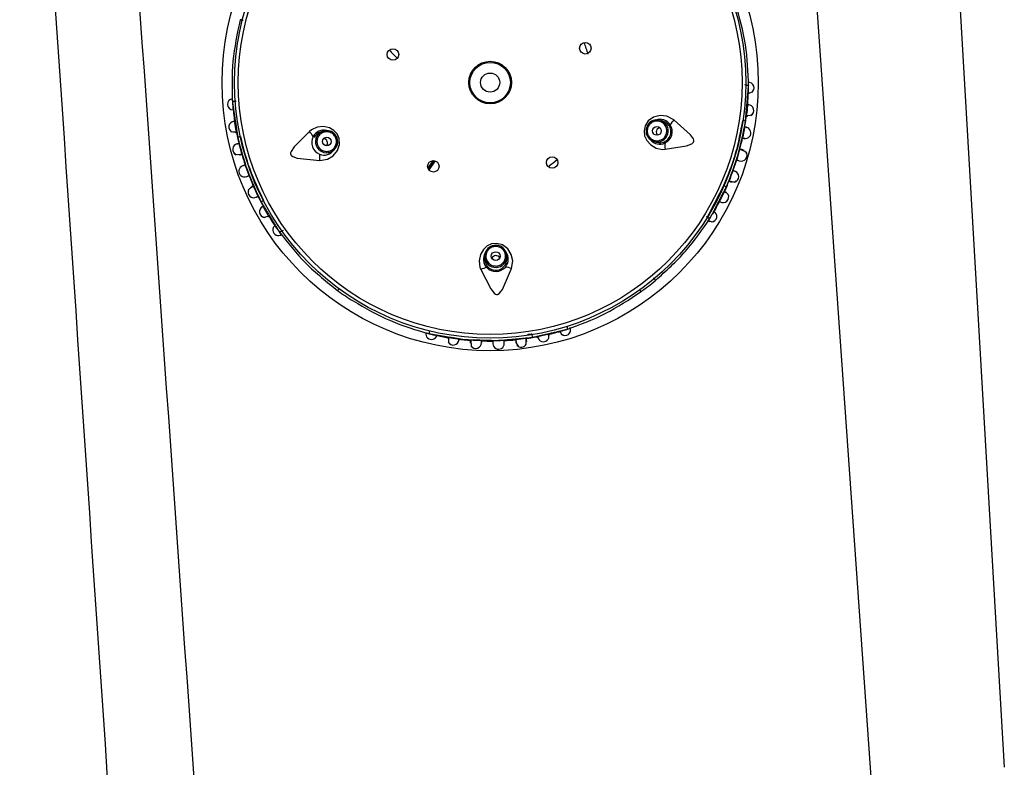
# Model space of a CAD drawing. Header units: millimetres. Extents: x 4904.09 to 4905.21, y 4759.5 to 4761.8.
# Tile 18 of 54: x 4904.51 to 4904.62, y 4760.47 to 4760.55. Entities that reach past the tile are written whole.
import ezdxf

# ---------------------------------------------------------------- set-up
doc = ezdxf.new("R2010")
doc.units = ezdxf.units.MM
doc.layers.add('SANINDUSA', color=3, linetype='Continuous')

msp = doc.modelspace()

# ---------------------------------------------------------------- linework, layer by layer
at = {"layer": 'SANINDUSA'}
for p, q in [((4904.58996986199, 4760.545829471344), (4904.590081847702, 4760.545797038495)), ((4904.590398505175, 4760.54486154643), (4904.590527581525, 4760.544857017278)), ((4904.532594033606, 4760.543942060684), (4904.532703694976, 4760.543981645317)), ((4904.580731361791, 4760.541728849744), (4904.580461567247, 4760.541806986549)), ((4904.54245153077, 4760.54058050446), (4904.542187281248, 4760.540485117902)), ((4904.542913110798, 4760.540653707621), (4904.54245153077, 4760.54058050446)), ((4904.579349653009, 4760.539617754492), (4904.579766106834, 4760.539405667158)), ((4904.579766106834, 4760.539405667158), (4904.580035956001, 4760.539327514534)), ((4904.543036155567, 4760.538133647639), (4904.5433003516, 4760.538229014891)), ((4904.589569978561, 4760.538469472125), (4904.589427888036, 4760.538537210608)), ((4904.589887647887, 4760.538420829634), (4904.589628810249, 4760.538489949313)), ((4904.554878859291, 4760.537266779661), (4904.554280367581, 4760.536447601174)), ((4904.554985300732, 4760.537256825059), (4904.554319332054, 4760.536345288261)), ((4904.555111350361, 4760.537229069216), (4904.554386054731, 4760.536236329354)), ((4904.588464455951, 4760.534887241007), (4904.588567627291, 4760.534845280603)), ((4904.534395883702, 4760.534272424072), (4904.534294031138, 4760.534227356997)), ((4904.587918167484, 4760.533670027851), (4904.587717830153, 4760.533763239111)), ((4904.587641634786, 4760.533653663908), (4904.58722320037, 4760.532801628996)), ((4904.536287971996, 4760.531151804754), (4904.535816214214, 4760.531974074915)), ((4904.585776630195, 4760.530885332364), (4904.585653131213, 4760.530924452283)), ((4904.585903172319, 4760.530472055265), (4904.586012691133, 4760.530403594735)), ((4904.537972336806, 4760.529385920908), (4904.537851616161, 4760.5293389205)), ((4904.560755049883, 4760.526899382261), (4904.56068203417, 4760.526437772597)), ((4904.56068203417, 4760.526437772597), (4904.560691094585, 4760.526156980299)), ((4904.563189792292, 4760.52623766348), (4904.56318073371, 4760.52651839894)), ((4904.54415147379, 4760.522613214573), (4904.544297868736, 4760.522813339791)), ((4904.578295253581, 4760.522502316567), (4904.578150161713, 4760.522703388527)), ((4904.556585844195, 4760.517323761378), (4904.556548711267, 4760.517362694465)), ((4904.565426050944, 4760.516870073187), (4904.565358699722, 4760.517346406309)), ((4904.567744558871, 4760.517662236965), (4904.566814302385, 4760.517467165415)), ((4904.569156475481, 4760.518011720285), (4904.569192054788, 4760.517887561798)), ((4904.55907269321, 4760.516768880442), (4904.559064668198, 4760.516657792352))]:
    msp.add_line(p, q, dxfattribs=at)
at = {"layer": 'SANINDUSA', "flags": 128}
for points in [[(4904.612358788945, 4760.586818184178), (4904.61409286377, 4760.556867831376), (4904.616651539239, 4760.512890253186), (4904.61922517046, 4760.468918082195)], [(4904.604263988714, 4760.467270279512), (4904.600093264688, 4760.526492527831), (4904.59801508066, 4760.556131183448), (4904.595942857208, 4760.585771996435)], [(4904.590362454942, 4760.54489273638), (4904.590392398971, 4760.544894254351), (4904.59067969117, 4760.544940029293), (4904.590855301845, 4760.545016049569), (4904.590891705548, 4760.545123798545)], [(4904.581976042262, 4760.541867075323), (4904.581187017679, 4760.54227054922), (4904.580440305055, 4760.542341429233), (4904.579716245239, 4760.542152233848), (4904.579120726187, 4760.541731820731), (4904.578752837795, 4760.541169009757), (4904.578635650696, 4760.540602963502), (4904.578701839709, 4760.540066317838), (4904.578943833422, 4760.539524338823), (4904.579384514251, 4760.539026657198), (4904.580002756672, 4760.538669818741), (4904.580729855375, 4760.538531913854), (4904.581014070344, 4760.538545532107)], [(4904.580461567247, 4760.541806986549), (4904.579976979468, 4760.541848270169), (4904.579840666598, 4760.541825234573)], [(4904.580462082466, 4760.541806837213), (4904.580099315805, 4760.541854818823), (4904.579842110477, 4760.541815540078)], [(4904.581014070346, 4760.538545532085), (4904.583428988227, 4760.538932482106), (4904.584003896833, 4760.539151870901), (4904.584136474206, 4760.539252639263), (4904.584211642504, 4760.539352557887), (4904.584244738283, 4760.539453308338), (4904.584244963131, 4760.539558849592), (4904.584191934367, 4760.539730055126), (4904.583883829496, 4760.540168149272), (4904.581976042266, 4760.54186707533)], [(4904.590176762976, 4760.542358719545), (4904.590247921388, 4760.542355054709), (4904.590589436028, 4760.542370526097), (4904.590788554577, 4760.54243110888), (4904.590817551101, 4760.542540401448)], [(4904.532064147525, 4760.54065211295), (4904.532098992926, 4760.54054262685), (4904.532302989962, 4760.540493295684), (4904.532649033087, 4760.540499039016), (4904.532722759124, 4760.54050749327)], [(4904.540936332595, 4760.540542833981), (4904.539210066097, 4760.538810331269), (4904.538873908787, 4760.538294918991), (4904.538825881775, 4760.53813546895), (4904.538823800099, 4760.53801045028), (4904.538856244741, 4760.537909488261), (4904.538918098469, 4760.537823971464), (4904.539061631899, 4760.537716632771), (4904.539568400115, 4760.537543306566), (4904.542110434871, 4760.537290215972)], [(4904.542110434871, 4760.537290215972), (4904.542985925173, 4760.537427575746), (4904.543631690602, 4760.537809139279), (4904.544106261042, 4760.538387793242), (4904.544340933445, 4760.539077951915), (4904.544307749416, 4760.539749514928), (4904.54406984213, 4760.540276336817), (4904.543700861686, 4760.540671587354), (4904.543186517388, 4760.540967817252), (4904.542537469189, 4760.541111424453), (4904.541827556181, 4760.541036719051), (4904.541158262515, 4760.540720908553), (4904.540936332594, 4760.540542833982)], [(4904.542912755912, 4760.540643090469), (4904.542779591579, 4760.540650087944), (4904.542452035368, 4760.540580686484)], [(4904.579356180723, 4760.539626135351), (4904.579459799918, 4760.539542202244), (4904.579765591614, 4760.539405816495)], [(4904.543299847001, 4760.538228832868), (4904.543621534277, 4760.538403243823), (4904.543806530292, 4760.538586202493)], [(4904.5433003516, 4760.538229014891), (4904.543716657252, 4760.538480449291), (4904.543813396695, 4760.538579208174)], [(4904.59016660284, 4760.538047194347), (4904.590189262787, 4760.53815474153), (4904.589986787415, 4760.538296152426), (4904.589589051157, 4760.538463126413), (4904.589569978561, 4760.538469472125)], [(4904.589789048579, 4760.538473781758), (4904.589876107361, 4760.538423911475), (4904.589845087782, 4760.538396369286)], [(4904.532537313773, 4760.538089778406), (4904.532574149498, 4760.537983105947), (4904.532801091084, 4760.537958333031), (4904.533190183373, 4760.538007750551), (4904.533312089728, 4760.53803403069)], [(4904.533086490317, 4760.537912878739), (4904.532981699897, 4760.53790939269), (4904.532991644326, 4760.537965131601)], [(4904.588238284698, 4760.535006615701), (4904.588354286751, 4760.534967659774), (4904.588731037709, 4760.534875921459), (4904.588957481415, 4760.534874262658), (4904.589006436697, 4760.534973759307)], [(4904.534638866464, 4760.534352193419), (4904.534530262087, 4760.534295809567), (4904.534202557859, 4760.534088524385), (4904.534044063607, 4760.533926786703), (4904.534081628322, 4760.533822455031)], [(4904.535675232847, 4760.530978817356), (4904.535745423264, 4760.530887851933), (4904.535953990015, 4760.530911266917), (4904.536277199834, 4760.531035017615), (4904.536343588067, 4760.53106817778)], [(4904.585776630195, 4760.530885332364), (4904.585823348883, 4760.530859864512), (4904.58588056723, 4760.530832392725), (4904.585934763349, 4760.530810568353), (4904.585984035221, 4760.530795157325), (4904.586026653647, 4760.530786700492), (4904.586061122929, 4760.530785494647), (4904.586086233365, 4760.530791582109), (4904.586101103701, 4760.530804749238)], [(4904.585887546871, 4760.530517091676), (4904.585914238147, 4760.530503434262), (4904.58618592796, 4760.530399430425), (4904.586376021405, 4760.530377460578), (4904.586461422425, 4760.530452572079)], [(4904.537851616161, 4760.5293389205), (4904.53780663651, 4760.52931049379), (4904.537751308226, 4760.529279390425), (4904.537698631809, 4760.529254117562), (4904.537650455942, 4760.529235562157), (4904.537608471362, 4760.529224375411), (4904.537574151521, 4760.529220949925), (4904.537548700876, 4760.529225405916), (4904.537533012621, 4760.529237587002)], [(4904.563705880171, 4760.525096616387), (4904.563845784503, 4760.52597170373), (4904.563682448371, 4760.526703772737), (4904.563278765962, 4760.527333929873), (4904.562694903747, 4760.527770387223), (4904.562045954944, 4760.527946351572), (4904.561471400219, 4760.527882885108), (4904.560981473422, 4760.527654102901), (4904.560540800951, 4760.527256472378), (4904.560203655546, 4760.526683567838), (4904.560055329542, 4760.525985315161), (4904.560148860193, 4760.525251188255), (4904.560249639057, 4760.524985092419)], [(4904.563180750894, 4760.52651786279), (4904.563114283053, 4760.526877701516), (4904.562997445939, 4760.527110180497)], [(4904.56318073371, 4760.52651839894), (4904.563070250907, 4760.526992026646), (4904.563006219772, 4760.527114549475)], [(4904.56076503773, 4760.526895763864), (4904.560717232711, 4760.526771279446), (4904.560682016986, 4760.526438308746)], [(4904.560249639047, 4760.524985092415), (4904.561363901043, 4760.522807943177), (4904.56175020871, 4760.522328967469), (4904.561887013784, 4760.522234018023), (4904.562005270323, 4760.522193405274), (4904.562111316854, 4760.522193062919), (4904.562211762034, 4760.522225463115), (4904.56235820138, 4760.522328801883), (4904.562679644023, 4760.522757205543), (4904.563705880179, 4760.525096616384)], [(4904.554436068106, 4760.518088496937), (4904.554426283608, 4760.518036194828), (4904.554417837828, 4760.517973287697), (4904.554413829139, 4760.517915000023), (4904.554414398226, 4760.517863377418), (4904.554419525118, 4760.517820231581), (4904.554429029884, 4760.517787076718), (4904.554442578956, 4760.517765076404), (4904.554459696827, 4760.517755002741)], [(4904.556597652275, 4760.51732472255), (4904.556591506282, 4760.517253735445), (4904.556595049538, 4760.516911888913), (4904.556648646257, 4760.516710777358), (4904.556756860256, 4760.516677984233)], [(4904.569174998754, 4760.518055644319), (4904.569185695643, 4760.518027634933), (4904.569318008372, 4760.517768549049), (4904.569444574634, 4760.517625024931), (4904.569558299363, 4760.517623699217)], [(4904.559116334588, 4760.517020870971), (4904.55911513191, 4760.516898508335), (4904.559144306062, 4760.516511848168), (4904.559212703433, 4760.516295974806), (4904.559322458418, 4760.516280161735)], [(4904.564163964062, 4760.517102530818), (4904.564178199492, 4760.516961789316), (4904.564203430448, 4760.516716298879)], [(4904.564191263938, 4760.517082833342), (4904.564211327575, 4760.516962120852), (4904.564307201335, 4760.516586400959), (4904.56441204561, 4760.516385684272), (4904.56452287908, 4760.516389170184)]]:
    msp.add_lwpolyline(points, dxfattribs=at)
at = {"layer": 'SANINDUSA'}
for centre, radius in [((4904.561299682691, 4760.54605520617), 0.03020728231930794), ((4904.561299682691, 4760.54605520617), 0.02879663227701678), ((4904.561299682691, 4760.54605520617), 0.02837947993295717), ((4904.57202247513, 4760.549925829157), 0.0006499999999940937), ((4904.550349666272, 4760.549226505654), 0.0006500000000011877), ((4904.561299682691, 4760.54605520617), 0.002400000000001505), ((4904.561299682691, 4760.54605520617), 0.00227999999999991), ((4904.561299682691, 4760.54605520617), 0.001080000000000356), ((4904.580085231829, 4760.540614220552), 0.0004994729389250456), ((4904.542903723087, 4760.539415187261), 0.0004994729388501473), ((4904.55489985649, 4760.536621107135), 0.0006500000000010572), ((4904.568294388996, 4760.537053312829), 0.0006500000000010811), ((4904.561930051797, 4760.526507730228), 0.0004994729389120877)]:
    msp.add_circle(centre, radius, dxfattribs=at)
for centre, radius, start, end in [((4904.561299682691, 4760.54605520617), 0.01149999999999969, 16.10045115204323, 23.01946623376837), ((4904.56066489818, 4760.559039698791), 0.01419999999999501, 221.0332214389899, 226.1018920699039), ((4904.590390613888, 4760.54546370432), 0.0006416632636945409, 305.6877331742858, 91.94513392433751), ((4904.561299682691, 4760.54605520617), 0.02911556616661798, 358.8853382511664, 0.0384123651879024), ((4904.561299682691, 4760.54605520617), 0.02911556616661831, 354.7826321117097, 358.0715503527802), ((4904.588826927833, 4760.54528528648), 0.001578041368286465, 346.1465605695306, 2.173561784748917), ((4904.561299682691, 4760.54605520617), 0.02911556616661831, 358.0715503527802, 358.8853382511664), ((4904.532332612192, 4760.543601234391), 0.0006312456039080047, 94.15806634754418, 267.640924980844), ((4904.561299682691, 4760.54605520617), 0.02911556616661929, 183.6980572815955, 184.8447514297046), ((4904.561299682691, 4760.54605520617), 0.02911556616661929, 184.8447514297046, 185.6502792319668), ((4904.561299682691, 4760.54605520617), 0.02911556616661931, 185.6502792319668, 188.9106531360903), ((4905.041513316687, 4760.49422921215), 0.4538910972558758, 173.7796329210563, 173.899704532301), ((4904.590351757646, 4760.542915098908), 0.0006468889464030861, 301.2663932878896, 87.8482298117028), ((4904.532510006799, 4760.54104854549), 0.000646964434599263, 95.89012445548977, 241.6321151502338), ((4904.115439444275, 4760.468720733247), 0.4234063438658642, 9.775000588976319, 9.903674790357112), ((4904.580012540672, 4760.540714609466), 0.001114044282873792, 98.79985420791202, 173.702858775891), ((4904.58011798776, 4760.540605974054), 0.001250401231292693, 102.8139397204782, 163.8855212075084), ((4904.580110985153, 4760.540607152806), 0.001250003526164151, 253.9842326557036, 73.71204761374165), ((4904.580446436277, 4760.5405980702), 0.001325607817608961, 30.16082973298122, 111.8125558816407), ((4904.580419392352, 4760.540517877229), 0.001237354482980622, 252.1831149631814, 75.62790393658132), ((4904.584112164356, 4760.540085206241), 0.002781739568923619, 140.1664641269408, 154.9255760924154), ((4904.589720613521, 4760.541133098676), 0.0006630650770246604, 58.64193680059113, 84.92852068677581), ((4904.561299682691, 4760.54605520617), 0.02911556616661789, 349.9846173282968, 352.9098188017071), ((4904.561299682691, 4760.54605520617), 0.02911556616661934, 190.7817039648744, 193.7069872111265), ((4904.538919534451, 4760.538626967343), 0.002781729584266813, 28.77066670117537, 43.52983151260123), ((4904.542545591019, 4760.539360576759), 0.001333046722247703, 75.36400620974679, 152.997094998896), ((4904.542458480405, 4760.53944871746), 0.001058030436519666, 104.6645641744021, 156.8712209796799), ((4904.542878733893, 4760.539405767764), 0.001250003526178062, 109.9842326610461, 289.7120475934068), ((4904.542917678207, 4760.539482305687), 0.00116079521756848, 22.6168441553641, 90.2429606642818), ((4904.542872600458, 4760.539404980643), 0.00124938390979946, 19.78659191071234, 88.14190153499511), ((4904.580116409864, 4760.540604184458), 0.001249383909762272, 163.7865919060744, 232.1419015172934), ((4904.580034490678, 4760.540568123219), 0.001160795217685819, 166.6168441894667, 234.2429606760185), ((4904.580472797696, 4760.54048840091), 0.0004634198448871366, 162.1894470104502, 231.4758923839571), ((4904.58049887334, 4760.5404967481), 0.0004859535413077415, 99.32898819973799, 164.0671549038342), ((4904.580405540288, 4760.540521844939), 0.001399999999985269, 295.6788060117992, 32.01747425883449), ((4904.613638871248, 4760.535752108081), 0.02424392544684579, 167.5193637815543, 170.3447700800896), ((4904.590042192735, 4760.54038912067), 0.0006391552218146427, 258.5093254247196, 79.27362400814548), ((4904.53325518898, 4760.539311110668), 0.0006630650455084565, 98.76775913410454, 125.0543440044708), ((4904.542590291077, 4760.539301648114), 0.001400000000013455, 151.6788062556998, 248.0174914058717), ((4904.542516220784, 4760.539289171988), 0.0004634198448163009, 18.18944699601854, 87.47589236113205), ((4904.542500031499, 4760.539267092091), 0.0004859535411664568, 315.328988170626, 20.06715493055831), ((4904.54302153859, 4760.539376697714), 0.001114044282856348, 314.7998542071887, 29.70285879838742), ((4904.542872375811, 4760.539402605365), 0.001250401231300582, 318.8139397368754, 19.88552122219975), ((4904.580406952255, 4760.540470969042), 0.001353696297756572, 219.5638056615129, 296.5580803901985), ((4904.561299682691, 4760.54605520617), 0.02911556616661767, 345.0359908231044, 347.7117506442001), ((4904.532941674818, 4760.538526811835), 0.0006509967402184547, 100.5837129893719, 246.3097406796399), ((4904.509697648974, 4760.532359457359), 0.02428888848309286, 13.52284873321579, 16.34346372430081), ((4904.542608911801, 4760.539206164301), 0.001319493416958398, 245.7150940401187, 328.2001716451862), ((4904.583771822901, 4760.538910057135), 0.00278174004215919, 172.7707053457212, 187.5298150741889), ((4904.598389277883, 4760.535313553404), 0.009528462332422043, 160.0268396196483, 167.6704358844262), ((4904.589594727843, 4760.537871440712), 0.000653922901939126, 249.6366399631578, 35.21140897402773), ((4904.561299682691, 4760.54605520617), 0.02911556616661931, 195.9872036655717, 198.6294282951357), ((4904.539334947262, 4760.537476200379), 0.002781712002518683, 356.1663620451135, 10.92561729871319), ((4904.561299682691, 4760.54605520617), 0.01149999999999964, 305.380298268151, 311.0976038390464), ((4904.561299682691, 4760.54605520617), 0.02911556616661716, 339.9789209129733, 342.6226975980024), ((4904.53363628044, 4760.536069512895), 0.0006416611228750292, 109.5124526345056, 290.2707020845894), ((4904.52497978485, 4760.532944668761), 0.009528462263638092, 16.02683956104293, 23.67043593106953), ((4904.608150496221, 4760.527941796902), 0.02113169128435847, 157.3190708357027, 160.5333247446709), ((4904.58865915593, 4760.535458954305), 0.0006508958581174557, 286.5899983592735, 73.15043401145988), ((4904.561299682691, 4760.54605520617), 0.02911556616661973, 201.0319077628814, 203.7019528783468), ((4904.561299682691, 4760.54605520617), 0.02911556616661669, 334.793985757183, 337.7072835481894), ((4904.534671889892, 4760.533735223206), 0.0006508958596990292, 152.5900039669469, 299.150434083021), ((4904.515554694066, 4760.524856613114), 0.02131931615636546, 23.33409470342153, 26.52057128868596), ((4904.587952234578, 4760.53502715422), 0.0006630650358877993, 242.7677595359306, 269.0543440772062), ((4904.561299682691, 4760.54605520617), 0.02911556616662, 205.9830035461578, 208.9277214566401), ((4904.535413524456, 4760.533331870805), 0.000663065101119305, 274.6419369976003, 300.9285214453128), ((4904.561299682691, 4760.54605520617), 0.02911556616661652, 329.5192709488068, 332.9234256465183), ((4904.58753386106, 4760.533183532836), 0.0006469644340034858, 239.8901244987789, 25.63211762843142), ((4904.587389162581, 4760.532922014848), 0.0008740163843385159, 28.290932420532, 70.58008819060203), ((4904.535958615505, 4760.531503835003), 0.0006469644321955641, 115.890124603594, 261.6321252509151), ((4904.586197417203, 4760.530997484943), 0.0006416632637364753, 275.6877334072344, 61.94513391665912), ((4904.561299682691, 4760.54605520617), 0.02911556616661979, 210.7930362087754, 214.041060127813), ((4904.585345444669, 4760.531137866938), 0.0008162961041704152, 312.0294134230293, 332.8656035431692), ((4904.537445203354, 4760.529446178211), 0.000634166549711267, 124.4987138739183, 305.283457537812), ((4904.561299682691, 4760.54605520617), 0.0291155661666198, 214.041060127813, 214.8430679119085), ((4904.561299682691, 4760.54605520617), 0.0291155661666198, 214.8430679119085, 215.9974656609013), ((4904.561930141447, 4760.526474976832), 0.001249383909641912, 91.78659189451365, 160.1419039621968), ((4904.56187053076, 4760.526541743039), 0.001160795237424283, 94.61684463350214, 162.2429619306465), ((4904.56200306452, 4760.526607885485), 0.001114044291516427, 26.79985378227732, 101.702858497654), ((4904.56193233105, 4760.526474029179), 0.001250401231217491, 30.8139385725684, 91.88552119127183), ((4904.56187132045, 4760.526150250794), 0.001333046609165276, 147.3640042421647, 224.9970859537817), ((4904.561931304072, 4760.526480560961), 0.001250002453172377, 181.9616535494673, 1.734626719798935), ((4904.561941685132, 4760.526160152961), 0.001237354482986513, 180.1831149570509, 3.627903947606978), ((4904.561930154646, 4760.526100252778), 0.0004634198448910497, 90.18944700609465, 159.4758923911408), ((4904.561946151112, 4760.526078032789), 0.0004859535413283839, 27.32898819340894, 92.06715490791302), ((4904.561941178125, 4760.526174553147), 0.001400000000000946, 320.0174922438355, 36.60667115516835), ((4904.561448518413, 4760.522474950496), 0.002781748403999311, 100.7707385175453, 115.5298022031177), ((4904.561941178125, 4760.526174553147), 0.001400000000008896, 223.6787944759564, 320.0174923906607), ((4904.562671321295, 4760.522514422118), 0.002781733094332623, 68.16643979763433, 82.92558308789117), ((4904.561299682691, 4760.54605520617), 0.02904641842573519, 305.8139056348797, 309.8874327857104), ((4904.561299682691, 4760.54605520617), 0.02904641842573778, 233.8139056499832, 237.8831159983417), ((4904.569726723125, 4760.518205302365), 0.0006416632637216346, 233.6877333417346, 19.94513394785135), ((4904.554685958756, 4760.517750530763), 0.0006341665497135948, 166.498713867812, 347.2834575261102), ((4904.561299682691, 4760.54605520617), 0.02911556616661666, 255.6996994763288, 256.7498748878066), ((4904.561299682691, 4760.54605520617), 0.02911556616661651, 256.7498748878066, 257.8106077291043), ((4904.561299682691, 4760.54605520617), 0.02911556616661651, 257.8106077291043, 260.6827472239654), ((4904.562385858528, 4760.551877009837), 0.03502908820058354, 260.512090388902, 262.2199258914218), ((4904.561299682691, 4760.54605520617), 0.02911556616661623, 262.7864877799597, 265.7011876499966), ((4904.567240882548, 4760.496754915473), 0.02055827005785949, 95.29777680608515, 98.52254588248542), ((4904.564149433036, 4760.516942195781), 0.001230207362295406, 338.0402683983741, 13.22305340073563), ((4904.561299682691, 4760.54605520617), 0.02911556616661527, 277.9785242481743, 280.9170040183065), ((4904.565401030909, 4760.517504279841), 0.0006630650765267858, 346.641936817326, 12.92852068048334), ((4904.567291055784, 4760.51749597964), 0.0006366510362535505, 191.5059704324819, 12.27676944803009), ((4904.561299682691, 4760.54605520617), 0.02911556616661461, 282.7911775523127, 286.2837449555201), ((4904.557147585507, 4760.517130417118), 0.0006468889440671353, 209.2663835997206, 355.8482296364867), ((4904.558542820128, 4760.495749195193), 0.02128272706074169, 85.33118572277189, 88.52304179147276), ((4904.559676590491, 4760.516760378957), 0.0006508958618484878, 214.5900119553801, 1.150434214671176), ((4904.561299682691, 4760.54605520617), 0.02911556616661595, 267.9813756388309, 270.6583645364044), ((4904.562502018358, 4760.508795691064), 0.008197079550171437, 87.40493709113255, 96.29233840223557), ((4904.562248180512, 4760.516659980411), 0.0006416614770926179, 181.5122330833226, 2.27090094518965), ((4904.561299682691, 4760.54605520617), 0.02911556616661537, 273.0392887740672, 275.7047027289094), ((4904.564801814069, 4760.516894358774), 0.0006407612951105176, 221.8758571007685, 330.6914571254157)]:
    msp.add_arc(centre, radius, start, end, dxfattribs=at)
for centre, major_axis, ratio, start_param, end_param in [((4904.663009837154, 4758.446572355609), (-0.3829419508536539, 5.47799355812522), 0.001217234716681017, 5.078331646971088, 5.119329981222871), ((4904.648048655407, 4758.445526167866), (-0.3679441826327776, 5.477993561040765), 0.001169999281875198, 5.078338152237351, 5.119336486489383)]:
    msp.add_ellipse(centre, major_axis=major_axis, ratio=ratio, start_param=start_param, end_param=end_param, dxfattribs=at)
for points, knots in [([(4904.590412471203, 4760.545691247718), (4904.590355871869, 4760.547238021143), (4904.590242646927, 4760.550332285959), (4904.589382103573, 4760.553404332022), (4904.58895173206, 4760.554940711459)], [0, 0, 0, 0, 0.4998839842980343, 1, 1, 1, 1]), ([(4904.533132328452, 4760.553139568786), (4904.532801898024, 4760.551578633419), (4904.532141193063, 4760.548457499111), (4904.532227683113, 4760.54536237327), (4904.532270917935, 4760.543815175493)], [0, 0, 0, 0, 0.5001179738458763, 1, 1, 1, 1]), ([(4904.533479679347, 4760.553052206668), (4904.533455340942, 4760.5530580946), (4904.533406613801, 4760.553069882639), (4904.533336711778, 4760.553086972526), (4904.533273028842, 4760.553102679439), (4904.533218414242, 4760.55311631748), (4904.533175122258, 4760.553127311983), (4904.533145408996, 4760.553135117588), (4904.53312921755, 4760.553139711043), (4904.533131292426, 4760.553139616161), (4904.533132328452, 4760.553139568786)], [0, 0, 0, 0, 0.1248247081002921, 0.2499075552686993, 0.3750064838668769, 0.5000076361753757, 0.6249984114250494, 0.750106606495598, 0.8752235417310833, 0.9999999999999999, 0.9999999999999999, 0.9999999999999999, 0.9999999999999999]), ([(4904.590366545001, 4760.546104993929), (4904.590390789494, 4760.546105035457), (4904.590439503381, 4760.546105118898), (4904.590367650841, 4760.546104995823), (4904.59033155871, 4760.546104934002)], [0, 0, 0, 0, 0.4976916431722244, 1, 1, 1, 1]), ([(4904.590081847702, 4760.545797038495), (4904.590120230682, 4760.545794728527), (4904.590183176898, 4760.545790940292), (4904.590262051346, 4760.545777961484), (4904.590321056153, 4760.545763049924), (4904.59036676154, 4760.545744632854), (4904.590404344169, 4760.545721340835), (4904.590409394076, 4760.545702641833), (4904.590412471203, 4760.545691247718)], [0, 0, 0, 0, 0.2149901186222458, 0.3525733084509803, 0.5003442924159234, 0.6481913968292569, 0.7856277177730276, 1, 1, 1, 1]), ([(4904.532594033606, 4760.543942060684), (4904.532554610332, 4760.54393708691), (4904.532491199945, 4760.543929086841), (4904.532413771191, 4760.543910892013), (4904.532357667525, 4760.54389269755), (4904.532314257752, 4760.54387200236), (4904.532277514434, 4760.543846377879), (4904.532273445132, 4760.5438271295), (4904.532270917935, 4760.543815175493)], [0, 0, 0, 0, 0.2221430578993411, 0.3573061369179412, 0.5003374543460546, 0.6433943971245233, 0.7785337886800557, 1, 1, 1, 1]), ([(4904.590372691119, 4760.543561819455), (4904.590412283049, 4760.543558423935), (4904.590478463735, 4760.543552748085), (4904.590370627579, 4760.543561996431), (4904.590327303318, 4760.543565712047)], [0, 0, 0, 0, 0.5982399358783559, 1, 1, 1, 1]), ([(4904.532543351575, 4760.541707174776), (4904.532475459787, 4760.541696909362), (4904.532340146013, 4760.541676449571), (4904.532411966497, 4760.541687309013), (4904.532447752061, 4760.541692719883)], [0, 0, 0, 0, 0.5017359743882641, 1, 1, 1, 1]), ([(4904.589724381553, 4760.541800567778), (4904.589500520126, 4760.540539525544), (4904.589052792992, 4760.538017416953), (4904.588083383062, 4760.535646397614), (4904.58759867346, 4760.534460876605)], [0, 0, 0, 0, 0.4999952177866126, 1, 1, 1, 1]), ([(4904.587941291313, 4760.534364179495), (4904.588407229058, 4760.535554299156), (4904.589339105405, 4760.537934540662), (4904.589823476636, 4760.540444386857), (4904.590065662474, 4760.541699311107)], [0, 0, 0, 0, 0.4999995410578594, 1, 1, 1, 1]), ([(4904.543929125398, 4760.539784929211), (4904.543864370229, 4760.539915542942), (4904.543734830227, 4760.540176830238), (4904.543369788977, 4760.540437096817), (4904.542942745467, 4760.540545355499), (4904.542504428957, 4760.540479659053), (4904.542124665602, 4760.540250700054), (4904.541864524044, 4760.539894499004), (4904.54174950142, 4760.5394606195), (4904.541816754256, 4760.539176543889), (4904.541850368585, 4760.539034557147)], [0, 0, 0, 0, 0.1248186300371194, 0.249694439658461, 0.374657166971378, 0.4997338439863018, 0.6249185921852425, 0.7500608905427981, 0.8750753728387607, 1, 1, 1, 1]), ([(4904.579038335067, 4760.540917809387), (4904.579013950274, 4760.540774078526), (4904.578965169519, 4760.54048655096), (4904.579107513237, 4760.540061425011), (4904.579389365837, 4760.539722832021), (4904.579782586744, 4760.539518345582), (4904.580224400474, 4760.539480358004), (4904.58064422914, 4760.539615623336), (4904.580992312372, 4760.539899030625), (4904.581104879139, 4760.540168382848), (4904.581161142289, 4760.540303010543)], [0, 0, 0, 0, 0.12481863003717, 0.2496944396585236, 0.3746571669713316, 0.4997338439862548, 0.6249185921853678, 0.7500608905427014, 0.8750753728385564, 1, 1, 1, 1]), ([(4904.590157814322, 4760.541017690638), (4904.590217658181, 4760.541007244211), (4904.590287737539, 4760.540995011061), (4904.590113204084, 4760.541025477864), (4904.590036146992, 4760.541038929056), (4904.589972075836, 4760.541050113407)], [0, 0, 0, 0, 0.4962993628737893, 0.5811847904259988, 1, 1, 1, 1]), ([(4904.532874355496, 4760.539853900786), (4904.533196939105, 4760.538617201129), (4904.533842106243, 4760.536143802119), (4904.534925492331, 4760.53382858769), (4904.535467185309, 4760.532670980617)], [0, 0, 0, 0, 0.5000000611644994, 0.9999999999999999, 0.9999999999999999, 0.9999999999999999, 0.9999999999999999]), ([(4904.535802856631, 4760.532789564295), (4904.53524272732, 4760.53394137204), (4904.534122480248, 4760.536244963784), (4904.533513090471, 4760.538732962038), (4904.533208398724, 4760.539976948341)], [0, 0, 0, 0, 0.5000051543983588, 1, 1, 1, 1]), ([(4904.589925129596, 4760.539760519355), (4904.589939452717, 4760.539757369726), (4904.59003869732, 4760.539735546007), (4904.589969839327, 4760.539750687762), (4904.589910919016, 4760.539763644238)], [0, 0, 0, 0, 0.1443214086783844, 1, 1, 1, 1]), ([(4904.533009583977, 4760.539212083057), (4904.532946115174, 4760.539196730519), (4904.53287003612, 4760.539178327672), (4904.532697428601, 4760.539136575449), (4904.532767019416, 4760.539153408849), (4904.532826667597, 4760.539167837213)], [0, 0, 0, 0, 0.4182984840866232, 0.5014078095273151, 1, 1, 1, 1]), ([(4904.589732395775, 4760.538488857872), (4904.589759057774, 4760.538481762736), (4904.589824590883, 4760.538464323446), (4904.589579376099, 4760.538529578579), (4904.5894339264, 4760.538568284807)], [0, 0, 0, 0, 0.406847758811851, 0.9999999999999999, 0.9999999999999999, 0.9999999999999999, 0.9999999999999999]), ([(4904.588844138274, 4760.536083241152), (4904.58890186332, 4760.536062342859), (4904.588969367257, 4760.536037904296), (4904.588802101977, 4760.536098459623), (4904.588728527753, 4760.536125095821), (4904.58866735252, 4760.536147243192)], [0, 0, 0, 0, 0.4986963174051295, 0.5831778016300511, 1, 1, 1, 1]), ([(4904.534992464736, 4760.533168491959), (4904.534937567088, 4760.533141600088), (4904.534873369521, 4760.533110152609), (4904.534965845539, 4760.53315545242), (4904.534979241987, 4760.533162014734)], [0, 0, 0, 0, 0.8551359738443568, 1, 1, 1, 1]), ([(4904.58711975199, 4760.532670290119), (4904.587180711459, 4760.532638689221), (4904.587302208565, 4760.532575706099), (4904.587237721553, 4760.532609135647), (4904.587205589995, 4760.532625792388)], [0, 0, 0, 0, 0.5017359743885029, 0.9999999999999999, 0.9999999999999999, 0.9999999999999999, 0.9999999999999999]), ([(4904.535764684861, 4760.532134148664), (4904.535704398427, 4760.532101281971), (4904.535584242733, 4760.53203577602), (4904.535648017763, 4760.53207054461), (4904.535679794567, 4760.532087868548)], [0, 0, 0, 0, 0.5017359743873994, 1, 1, 1, 1]), ([(4904.57992346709, 4760.523767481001), (4904.581108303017, 4760.524836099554), (4904.583477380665, 4760.526972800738), (4904.585226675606, 4760.529527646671), (4904.586101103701, 4760.530804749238)], [0, 0, 0, 0, 0.5001254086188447, 1, 1, 1, 1]), ([(4904.537533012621, 4760.529237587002), (4904.538487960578, 4760.528019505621), (4904.540398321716, 4760.525582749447), (4904.542900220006, 4760.523603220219), (4904.54415147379, 4760.522613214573)], [0, 0, 0, 0, 0.499878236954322, 1, 1, 1, 1]), ([(4904.561895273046, 4760.527597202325), (4904.561751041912, 4760.527575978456), (4904.561462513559, 4760.527533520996), (4904.561102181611, 4760.527266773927), (4904.560867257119, 4760.5268940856), (4904.560794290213, 4760.526456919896), (4904.560894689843, 4760.52602499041), (4904.561153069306, 4760.525667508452), (4904.561530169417, 4760.525424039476), (4904.56182112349, 4760.525400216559), (4904.561966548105, 4760.525388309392)], [0, 0, 0, 0, 0.1248183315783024, 0.2496938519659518, 0.374656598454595, 0.4997335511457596, 0.6249185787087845, 0.75006100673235, 0.875075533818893, 1, 1, 1, 1]), ([(4904.579693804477, 4760.524042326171), (4904.579710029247, 4760.524023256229), (4904.579742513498, 4760.523985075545), (4904.579789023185, 4760.523930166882), (4904.579831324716, 4760.523880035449), (4904.579867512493, 4760.523836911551), (4904.579896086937, 4760.523802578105), (4904.579915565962, 4760.523778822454), (4904.579925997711, 4760.523765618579), (4904.579924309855, 4760.523766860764), (4904.57992346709, 4760.523767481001)], [0, 0, 0, 0, 0.1248127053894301, 0.2498924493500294, 0.3749947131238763, 0.5000058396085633, 0.6250068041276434, 0.7501171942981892, 0.8752308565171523, 1, 1, 1, 1]), ([(4904.569949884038, 4760.518254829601), (4904.571403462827, 4760.518786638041), (4904.574311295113, 4760.519850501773), (4904.576967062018, 4760.521618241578), (4904.578295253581, 4760.522502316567)], [0, 0, 0, 0, 0.4998839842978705, 1, 1, 1, 1]), ([(4904.545857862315, 4760.521455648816), (4904.547240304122, 4760.520659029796), (4904.550004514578, 4760.519066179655), (4904.552974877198, 4760.51819199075), (4904.554459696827, 4760.517755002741)], [0, 0, 0, 0, 0.5001217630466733, 1, 1, 1, 1]), ([(4904.569948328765, 4760.518601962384), (4904.569957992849, 4760.518564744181), (4904.569973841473, 4760.518503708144), (4904.569985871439, 4760.518424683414), (4904.56998992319, 4760.518363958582), (4904.569986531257, 4760.518314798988), (4904.569975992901, 4760.518271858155), (4904.5699597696, 4760.518261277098), (4904.569949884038, 4760.518254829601)], [0, 0, 0, 0, 0.214990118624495, 0.3525733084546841, 0.500344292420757, 0.6481913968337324, 0.7856277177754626, 1, 1, 1, 1]), ([(4904.570329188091, 4760.518426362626), (4904.570336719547, 4760.518403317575), (4904.570351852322, 4760.518357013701), (4904.570329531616, 4760.518425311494), (4904.570318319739, 4760.518459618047)], [0, 0, 0, 0, 0.4976916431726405, 1, 1, 1, 1]), ([(4904.55779318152, 4760.517086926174), (4904.557788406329, 4760.517047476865), (4904.557780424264, 4760.516981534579), (4904.557793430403, 4760.517088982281), (4904.557798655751, 4760.517132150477)], [0, 0, 0, 0, 0.5982399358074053, 1, 1, 1, 1]), ([(4904.566648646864, 4760.517468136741), (4904.56666129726, 4760.517400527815), (4904.56668634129, 4760.517266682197), (4904.566673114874, 4760.517337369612), (4904.566666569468, 4760.517372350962)], [0, 0, 0, 0, 0.5051261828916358, 1, 1, 1, 1]), ([(4904.567912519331, 4760.51763405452), (4904.567921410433, 4760.517595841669), (4904.567936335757, 4760.51753169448), (4904.567911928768, 4760.517636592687), (4904.567902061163, 4760.517679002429)], [0, 0, 0, 0, 0.5957057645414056, 0.9999999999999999, 0.9999999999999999, 0.9999999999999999, 0.9999999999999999]), ([(4904.560327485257, 4760.516777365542), (4904.560325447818, 4760.516716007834), (4904.560323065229, 4760.516644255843), (4904.560328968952, 4760.516822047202), (4904.560331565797, 4760.516900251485), (4904.560333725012, 4760.516965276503)], [0, 0, 0, 0, 0.4986963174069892, 0.5831778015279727, 1, 1, 1, 1])]:
    msp.add_open_spline(points, degree=3, knots=knots, dxfattribs=at)
for points, degree in [([(4904.590065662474, 4760.541699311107), (4904.590359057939, 4760.545076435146)], 1), ([(4904.590359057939, 4760.545076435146), (4904.590412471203, 4760.545691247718)], 1), ([(4904.532270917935, 4760.543815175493), (4904.532336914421, 4760.543381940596)], 1), ([(4904.532336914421, 4760.543381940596), (4904.532874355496, 4760.539853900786)], 1), ([(4904.581161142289, 4760.540303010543), (4904.581185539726, 4760.540446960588), (4904.581234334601, 4760.540734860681), (4904.581091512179, 4760.541160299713), (4904.58080924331, 4760.541498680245), (4904.580416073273, 4760.541702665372), (4904.579974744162, 4760.541740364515), (4904.579555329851, 4760.541605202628), (4904.579207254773, 4760.541321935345), (4904.579094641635, 4760.54105251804), (4904.579038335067, 4760.540917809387)], 3), ([(4904.5901405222, 4760.542308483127), (4904.590292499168, 4760.542288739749)], 1), ([(4904.532609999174, 4760.540427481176), (4904.532760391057, 4760.54045698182)], 1), ([(4904.541850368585, 4760.539034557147), (4904.541915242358, 4760.538903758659), (4904.542044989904, 4760.538642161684), (4904.542410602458, 4760.538381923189), (4904.542837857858, 4760.538274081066), (4904.543275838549, 4760.538340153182), (4904.5436550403, 4760.538569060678), (4904.543914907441, 4760.538924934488), (4904.544030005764, 4760.539358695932), (4904.543962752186, 4760.539642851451), (4904.543929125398, 4760.539784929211)], 3), ([(4904.589726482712, 4760.539804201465), (4904.589925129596, 4760.539760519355)], 1), ([(4904.533100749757, 4760.537916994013), (4904.533335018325, 4760.537984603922)], 1), ([(4904.589080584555, 4760.537348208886), (4904.589359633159, 4760.537260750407)], 1), ([(4904.53370661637, 4760.536770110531), (4904.533429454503, 4760.536676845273)], 1), ([(4904.533865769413, 4760.535470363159), (4904.534137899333, 4760.535575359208)], 1), ([(4904.588209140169, 4760.534962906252), (4904.588434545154, 4760.534869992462)], 1), ([(4904.534627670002, 4760.534403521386), (4904.534404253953, 4760.53430592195)], 1), ([(4904.587597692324, 4760.534458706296), (4904.585765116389, 4760.530892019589)], 1), ([(4904.586305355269, 4760.531199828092), (4904.587941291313, 4760.534364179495)], 1), ([(4904.587818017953, 4760.533744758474), (4904.587679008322, 4760.533809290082)], 1), ([(4904.534979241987, 4760.533162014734), (4904.535161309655, 4760.533251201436)], 1), ([(4904.535467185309, 4760.532670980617), (4904.537303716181, 4760.529618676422)], 1), ([(4904.536264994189, 4760.530954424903), (4904.53639622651, 4760.53103358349)], 1), ([(4904.586101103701, 4760.530804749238), (4904.586305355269, 4760.531199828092)], 1), ([(4904.537303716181, 4760.529618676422), (4904.537533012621, 4760.529237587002)], 1), ([(4904.561966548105, 4760.525388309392), (4904.562110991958, 4760.525409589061), (4904.562399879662, 4760.525452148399), (4904.56276036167, 4760.525719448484), (4904.562994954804, 4760.526092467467), (4904.563067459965, 4760.526529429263), (4904.562966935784, 4760.526960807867), (4904.562708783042, 4760.52731792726), (4904.562331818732, 4760.527561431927), (4904.562040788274, 4760.527585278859), (4904.561895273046, 4760.527597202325)], 3), ([(4904.569522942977, 4760.518155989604), (4904.569949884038, 4760.518254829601)], 1), ([(4904.554459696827, 4760.517755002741), (4904.554898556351, 4760.517682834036)], 1), ([(4904.554898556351, 4760.517682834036), (4904.558413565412, 4760.517104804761)], 1), ([(4904.556548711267, 4760.517362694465), (4904.556523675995, 4760.5172114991)], 1), ([(4904.562237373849, 4760.516995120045), (4904.56604615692, 4760.51735108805)], 1), ([(4904.566038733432, 4760.51770734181), (4904.565496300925, 4760.517651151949)], 1), ([(4904.56604615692, 4760.51735108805), (4904.569522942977, 4760.518155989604)], 1), ([(4904.558413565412, 4760.517104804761), (4904.562237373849, 4760.516995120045)], 1), ([(4904.559065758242, 4760.517035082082), (4904.559047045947, 4760.516791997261)], 1), ([(4904.561603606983, 4760.516943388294), (4904.561606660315, 4760.516650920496)], 1), ([(4904.562888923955, 4760.516693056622), (4904.562873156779, 4760.516984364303)], 1)]:
    msp.add_open_spline(points, degree=degree, dxfattribs=at)

doc.saveas('drawing.dxf')
